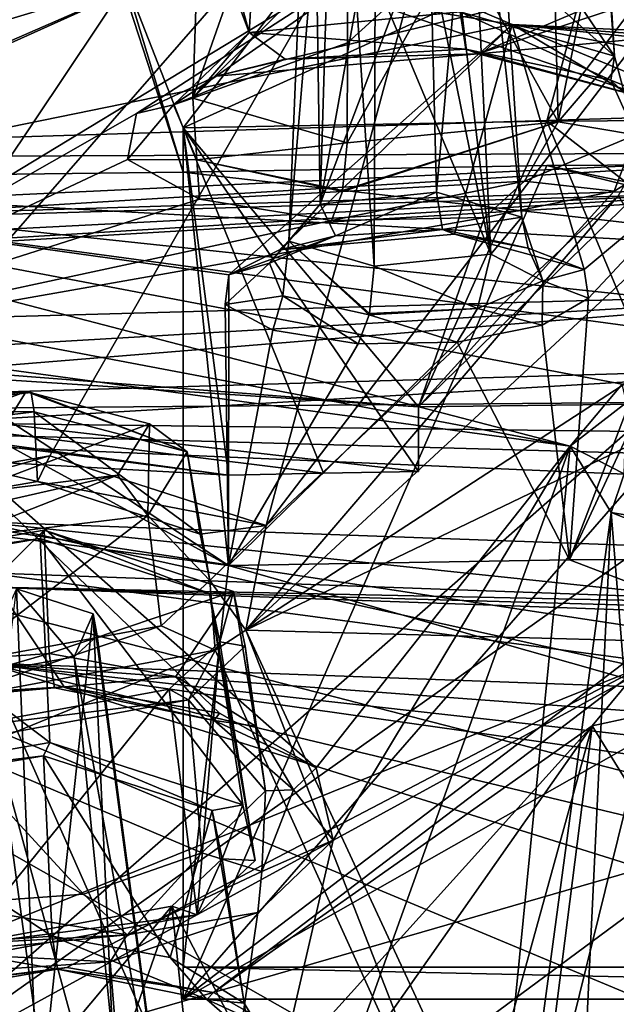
# Model space of a CAD drawing. Header units: metres. Extents: x -204 to 106, y -88 to 116.
# Tile 180 of 256: x -156.73 to -152.23, y -25.76 to -18.33. Entities that reach past the tile are written whole.
import ezdxf

# ---------------------------------------------------------------- set-up
doc = ezdxf.new("R2010")
doc.units = ezdxf.units.M
doc.layers.add('solid_20472013_1', color=7, linetype='CONTINUOUS')

msp = doc.modelspace()

# ---------------------------------------------------------------- linework, layer by layer
at = {"layer": 'solid_20472013_1'}
for points in [[(-174.952103, -11.055382, 267.553009), (-150, -19.59392, 275.577667), (-150, -9.606652, 273.363556)], [(-174.952103, -11.055382, 267.553009), (-162.824936, -19.973537, 274.100922), (-150, -19.59392, 275.577667)], [(-156.285385, -16.881521, 204.608948), (-150, -13.183879, 217.593857), (-160.314377, -19.536776, 197.104095)], [(-158.543472, -16.566269, 205.873474), (-160.314377, -19.536776, 197.104095), (-150, -13.183879, 217.593857)], [(-162.073792, -19.377832, 271.020966), (-171.726105, -15.737705, 266.830811), (-149.883606, -14.585175, 271.453369)], [(-162.073792, -19.377832, 271.020966), (-149.883606, -14.585175, 271.453369), (-150, -19.003702, 272.400024)], [(-153.691971, -15.436132, 203.954941), (-154.465408, -19.719448, 205.189224), (-154.338028, -15.496223, 203.798233)], [(-153.638855, -17.534729, 204.68248), (-154.465408, -19.719448, 205.189224), (-153.691971, -15.436132, 203.954941)], [(-154.338028, -15.496223, 203.798233), (-154.465408, -19.719448, 205.189224), (-154.523941, -15.695236, 203.175201)], [(-153.638855, -17.534729, 204.68248), (-153.215775, -15.568973, 203.506454), (-153.585831, -19.629963, 205.408859)], [(-153.215775, -15.568973, 203.506454), (-152.941483, -19.818228, 204.79303), (-153.585831, -19.629963, 205.408859)], [(-153.381104, -15.769318, 202.878082), (-152.941483, -19.818228, 204.79303), (-153.215775, -15.568973, 203.506454)], [(-168.392426, -20.32515, 191.005478), (-170.719971, -20.486454, 191.238953), (-155.541443, -15.655674, 201.788635)], [(-167.642395, -17.674524, 197.788681), (-155.541443, -15.655674, 201.788635), (-170.719971, -20.486454, 191.238953)], [(-162.009354, -18.586473, 194.132751), (-168.392426, -20.32515, 191.005478), (-155.541443, -15.655674, 201.788635)], [(-162.009354, -18.586473, 194.132751), (-155.541443, -15.655674, 201.788635), (-159.869949, -18.393209, 194.335068)], [(-158.529816, -18.933708, 192.738037), (-159.869949, -18.393209, 194.335068), (-155.541443, -15.655674, 201.788635)], [(-158.529816, -18.933708, 192.738037), (-155.541443, -15.655674, 201.788635), (-154.450378, -15.841931, 201.139084)], [(-154.523941, -15.695236, 203.175201), (-154.465408, -19.719448, 205.189224), (-154.700684, -19.998354, 204.353638)], [(-154.523941, -15.695236, 203.175201), (-154.700684, -19.998354, 204.353638), (-154.349365, -15.78546, 202.879059)], [(-158.551102, -21.971857, 185.392029), (-154.450378, -15.841931, 201.139084), (-153.16803, -15.809567, 201.171448)], [(-156.506714, -21.621227, 185.98465), (-158.551102, -21.971857, 185.392029), (-153.16803, -15.809567, 201.171448)], [(-154.872345, -22.146917, 184.686325), (-156.506714, -21.621227, 185.98465), (-153.16803, -15.809567, 201.171448)], [(-154.872345, -22.146917, 184.686325), (-153.16803, -15.809567, 201.171448), (-150, -15.775283, 201.20816)], [(-152.214722, -19.65732, 190.439072), (-154.872345, -22.146917, 184.686325), (-150, -15.775283, 201.20816)], [(-154.349365, -15.78546, 202.879059), (-154.700684, -19.998354, 204.353638), (-154.056335, -20.187611, 203.738159)], [(-154.049271, -18.012741, 203.223099), (-154.349365, -15.78546, 202.879059), (-154.056335, -20.187611, 203.738159)], [(-153.686874, -15.828405, 202.706818), (-154.042191, -15.834338, 202.707184), (-153.176743, -20.097105, 203.957535)], [(-153.686874, -15.828405, 202.706818), (-153.176743, -20.097105, 203.957535), (-153.381104, -15.769318, 202.878082)], [(-153.381104, -15.769318, 202.878082), (-153.176743, -20.097105, 203.957535), (-152.941483, -19.818228, 204.79303)], [(-159.323486, -19.73011, 190.792801), (-154.450378, -15.841931, 201.139084), (-158.551102, -21.971857, 185.392029)], [(-159.323486, -19.73011, 190.792801), (-158.529816, -18.933708, 192.738037), (-154.450378, -15.841931, 201.139084)], [(-154.049271, -18.012741, 203.223099), (-153.176743, -20.097105, 203.957535), (-154.042191, -15.834338, 202.707184)], [(-153.44429, -16.83078, 205.255371), (-153.426163, -17.546705, 205.503555), (-152.242004, -18.602962, 204.637314)], [(-152.351257, -17.129364, 204.245819), (-153.44429, -16.83078, 205.255371), (-152.242004, -18.602962, 204.637314)], [(-155.5, -19.479, 196.747559), (-156.285385, -16.881521, 204.608948), (-160.314377, -19.536776, 197.104095)], [(-155.5, -19.479, 196.747559), (-156.141708, -17.503407, 202.627808), (-156.285385, -16.881521, 204.608948)], [(-154.912552, -16.961821, 204.91655), (-155.343231, -17.171343, 204.273407), (-154.999771, -18.424225, 205.354218)], [(-154.912552, -16.961821, 204.91655), (-154.999771, -18.424225, 205.354218), (-153.407928, -18.266951, 205.75325)], [(-155.343231, -17.171343, 204.273407), (-155.375778, -17.422647, 203.476822), (-154.999771, -18.424225, 205.354218)], [(-152.753494, -19.093958, 197.682175), (-150, -19.077477, 197.678055), (-151.277878, -17.150837, 203.482849)], [(-152.753494, -19.093958, 197.682175), (-151.277878, -17.150837, 203.482849), (-152.386429, -17.725073, 201.720398)], [(-152.316757, -17.366671, 203.489273), (-152.351257, -17.129364, 204.245819), (-152.242004, -18.602962, 204.637314)], [(-158.838074, -18.619278, 206.724152), (-153.130325, -17.273785, 210.824875), (-159.014206, -20.840918, 199.862885)], [(-155.851608, -19.034409, 205.057617), (-159.014206, -20.840918, 199.862885), (-153.130325, -17.273785, 210.824875)], [(-158.838074, -18.619278, 206.724152), (-158.353561, -18.318562, 207.662567), (-153.130325, -17.273785, 210.824875)], [(-155.249588, -18.754341, 205.91626), (-155.851608, -19.034409, 205.057617), (-153.130325, -17.273785, 210.824875)], [(-155.57196, -17.269625, 212.869919), (-155.57196, -17.949276, 213.039368), (-153.015503, -18.362514, 211.381973)], [(-155.57196, -17.269625, 212.869919), (-153.015503, -18.362514, 211.381973), (-150, -18.50762, 210.799973)], [(-155.57196, -17.269625, 212.869919), (-150, -18.50762, 210.799973), (-150, -17.827969, 210.630524)], [(-155.249588, -18.754341, 205.91626), (-153.130325, -17.273785, 210.824875), (-151.615601, -17.879244, 208.661331)], [(-152.704391, -17.595165, 202.784348), (-152.316757, -17.366671, 203.489273), (-152.668121, -19.098669, 203.122955)], [(-152.316757, -17.366671, 203.489273), (-152.242004, -18.602962, 204.637314), (-152.668121, -19.098669, 203.122955)], [(-155.375778, -17.422647, 203.476822), (-155.425217, -18.920046, 203.839462), (-154.999771, -18.424225, 205.354218)], [(-155.375778, -17.422647, 203.476822), (-154.974899, -17.636742, 202.775528), (-155.425217, -18.920046, 203.839462)], [(-155.5, -19.143446, 197.694504), (-154.518661, -17.868988, 201.381836), (-156.141708, -17.503407, 202.627808)], [(-155.5, -19.479, 196.747559), (-155.5, -19.143446, 197.694504), (-156.141708, -17.503407, 202.627808)], [(-153.638855, -17.534729, 204.68248), (-153.585831, -19.629963, 205.408859), (-154.465408, -19.719448, 205.189224)], [(-153.426163, -17.546705, 205.503555), (-153.407928, -18.266951, 205.75325), (-152.242004, -18.602962, 204.637314)], [(-153.418182, -17.737463, 202.371384), (-152.704391, -17.595165, 202.784348), (-152.668121, -19.098669, 203.122955)], [(-154.974899, -17.636742, 202.775528), (-154.254608, -17.752649, 202.368469), (-155.425217, -18.920046, 203.839462)], [(-155.5, -19.143446, 197.694504), (-152.386429, -17.725073, 201.720398), (-154.518661, -17.868988, 201.381836)], [(-155.5, -19.143446, 197.694504), (-152.753494, -19.093958, 197.682175), (-152.386429, -17.725073, 201.720398)], [(-154.25705, -18.503191, 202.546219), (-155.425217, -18.920046, 203.839462), (-154.254608, -17.752649, 202.368469)], [(-153.418182, -17.737463, 202.371384), (-152.668121, -19.098669, 203.122955), (-154.259506, -19.258165, 202.725021)], [(-154.25705, -18.503191, 202.546219), (-153.418182, -17.737463, 202.371384), (-154.259506, -19.258165, 202.725021)], [(-154.25705, -18.503191, 202.546219), (-154.254608, -17.752649, 202.368469), (-153.418182, -17.737463, 202.371384)], [(-155.249588, -18.754341, 205.91626), (-151.615601, -17.879244, 208.661331), (-153.272293, -18.583952, 206.354019)], [(-153.272293, -18.583952, 206.354019), (-151.615601, -17.879244, 208.661331), (-151.947876, -18.144272, 207.769165)], [(-159.046204, -19.466829, 208.103546), (-155.57196, -17.949276, 213.039368), (-159.42485, -19.112005, 209.358536)], [(-158.164001, -18.152122, 212.572906), (-159.42485, -19.112005, 209.358536), (-155.57196, -17.949276, 213.039368)], [(-159.379654, -19.663307, 207.493561), (-153.015503, -18.362514, 211.381973), (-155.57196, -17.949276, 213.039368)], [(-159.046204, -19.466829, 208.103546), (-159.379654, -19.663307, 207.493561), (-155.57196, -17.949276, 213.039368)], [(-154.049271, -18.012741, 203.223099), (-154.056335, -20.187611, 203.738159), (-153.176743, -20.097105, 203.957535)], [(-153.272293, -18.583952, 206.354019), (-151.947876, -18.144272, 207.769165), (-151.747482, -18.443233, 206.764145)], [(-153.407928, -18.266951, 205.75325), (-154.999771, -18.424225, 205.354218), (-153.363693, -18.549076, 205.993744)], [(-152.269974, -18.78462, 205.19162), (-153.407928, -18.266951, 205.75325), (-153.363693, -18.549076, 205.993744)], [(-152.242004, -18.602962, 204.637314), (-153.407928, -18.266951, 205.75325), (-152.269974, -18.78462, 205.19162)], [(-159.379654, -19.663307, 207.493561), (-155.154205, -20.252647, 205.129196), (-153.015503, -18.362514, 211.381973)], [(-154.999771, -18.424225, 205.354218), (-155.57225, -18.970785, 204.794617), (-154.728638, -18.625267, 205.83078)], [(-154.999771, -18.424225, 205.354218), (-155.425217, -18.920046, 203.839462), (-155.57225, -18.970785, 204.794617)], [(-155.154205, -20.252647, 205.129196), (-154.770645, -20.065178, 205.704498), (-153.015503, -18.362514, 211.381973)], [(-154.999771, -18.424225, 205.354218), (-154.728638, -18.625267, 205.83078), (-153.363693, -18.549076, 205.993744)], [(-154.770645, -20.065178, 205.704498), (-153.449738, -19.946571, 206.011276), (-153.015503, -18.362514, 211.381973)], [(-152.470047, -20.213345, 205.109436), (-153.015503, -18.362514, 211.381973), (-153.449738, -19.946571, 206.011276)], [(-150, -18.591341, 210.505066), (-150, -18.50762, 210.799973), (-153.015503, -18.362514, 211.381973)], [(-150, -18.676601, 210.206253), (-150, -18.591341, 210.505066), (-153.015503, -18.362514, 211.381973)], [(-150, -18.946398, 209.270477), (-150, -18.676601, 210.206253), (-153.015503, -18.362514, 211.381973)], [(-151.404602, -19.322044, 208.006149), (-153.015503, -18.362514, 211.381973), (-152.470047, -20.213345, 205.109436)], [(-151.180634, -19.129032, 208.655472), (-150, -18.946398, 209.270477), (-153.015503, -18.362514, 211.381973)], [(-151.404602, -19.322044, 208.006149), (-151.180634, -19.129032, 208.655472), (-153.015503, -18.362514, 211.381973)], [(-154.25705, -18.503191, 202.546219), (-154.259506, -19.258165, 202.725021), (-155.425217, -18.920046, 203.839462)], [(-151.795151, -18.976429, 205.024002), (-153.272293, -18.583952, 206.354019), (-151.747482, -18.443233, 206.764145)], [(-154.728638, -18.625267, 205.83078), (-155.249588, -18.754341, 205.91626), (-153.272293, -18.583952, 206.354019)], [(-153.363693, -18.549076, 205.993744), (-154.728638, -18.625267, 205.83078), (-153.272293, -18.583952, 206.354019)], [(-153.363693, -18.549076, 205.993744), (-153.272293, -18.583952, 206.354019), (-151.795151, -18.976429, 205.024002)], [(-152.269974, -18.78462, 205.19162), (-153.363693, -18.549076, 205.993744), (-151.795151, -18.976429, 205.024002)], [(-154.728638, -18.625267, 205.83078), (-155.57225, -18.970785, 204.794617), (-155.249588, -18.754341, 205.91626)], [(-152.668121, -19.098669, 203.122955), (-152.242004, -18.602962, 204.637314), (-152.083786, -19.196899, 203.887711)], [(-152.242004, -18.602962, 204.637314), (-152.269974, -18.78462, 205.19162), (-152.083786, -19.196899, 203.887711)], [(-155.57225, -18.970785, 204.794617), (-155.851608, -19.034409, 205.057617), (-155.249588, -18.754341, 205.91626)], [(-152.269974, -18.78462, 205.19162), (-151.795151, -18.976429, 205.024002), (-151.723099, -19.303879, 203.978363)], [(-152.083786, -19.196899, 203.887711), (-152.269974, -18.78462, 205.19162), (-151.723099, -19.303879, 203.978363)], [(-155.425217, -18.920046, 203.839462), (-155.39653, -19.38623, 203.485474), (-155.57225, -18.970785, 204.794617)], [(-155.425217, -18.920046, 203.839462), (-154.259506, -19.258165, 202.725021), (-155.39653, -19.38623, 203.485474)], [(-162.073792, -19.377832, 271.020966), (-150, -19.003702, 272.400024), (-150, -19.329273, 272.359711)], [(-155.57225, -18.970785, 204.794617), (-155.919189, -19.382828, 203.955215), (-155.851608, -19.034409, 205.057617)], [(-155.57225, -18.970785, 204.794617), (-155.39653, -19.38623, 203.485474), (-155.919189, -19.382828, 203.955215)], [(-155.851608, -19.034409, 205.057617), (-155.919189, -19.382828, 203.955215), (-159.014206, -20.840918, 199.862885)], [(-155.5, -19.143446, 197.694504), (-153.721634, -21.250568, 198.219879), (-152.753494, -19.093958, 197.682175)], [(-152.668121, -19.098669, 203.122955), (-154.296616, -19.625664, 202.673874), (-154.294662, -19.61627, 202.679062)], [(-152.668121, -19.098669, 203.122955), (-152.921371, -19.546677, 202.841949), (-154.296616, -19.625664, 202.673874)], [(-152.668121, -19.098669, 203.122955), (-154.294662, -19.61627, 202.679062), (-154.259506, -19.258165, 202.725021)], [(-152.753494, -19.093958, 197.682175), (-153.721634, -21.250568, 198.219879), (-151.86232, -21.227716, 198.214172)], [(-152.668121, -19.098669, 203.122955), (-152.083786, -19.196899, 203.887711), (-152.921371, -19.546677, 202.841949)], [(-152.753494, -19.093958, 197.682175), (-150, -21.220098, 198.21228), (-150, -19.077477, 197.678055)], [(-152.753494, -19.093958, 197.682175), (-151.86232, -21.227716, 198.214172), (-150, -21.220098, 198.21228)], [(-155.5, -19.143446, 197.694504), (-155.156464, -22.448662, 198.518585), (-155.156464, -21.767059, 198.348648)], [(-155.5, -25.480976, 199.274628), (-155.156464, -22.448662, 198.518585), (-155.5, -19.143446, 197.694504)], [(-155.5, -19.143446, 197.694504), (-155.156464, -21.767059, 198.348648), (-154.43988, -21.751818, 198.344849)], [(-155.5, -19.143446, 197.694504), (-153.721634, -21.73884, 198.341614), (-153.721634, -21.250568, 198.219879)], [(-155.5, -19.143446, 197.694504), (-154.43988, -21.751818, 198.344849), (-153.721634, -21.73884, 198.341614)], [(-155.5, -25.722898, 198.304337), (-155.5, -19.143446, 197.694504), (-155.5, -19.479, 196.747559)], [(-155.5, -25.722898, 198.304337), (-155.5, -25.480976, 199.274628), (-155.5, -19.143446, 197.694504)], [(-152.921371, -19.546677, 202.841949), (-152.083786, -19.196899, 203.887711), (-152.243576, -19.622393, 202.995468)], [(-152.083786, -19.196899, 203.887711), (-151.723099, -19.303879, 203.978363), (-152.243576, -19.622393, 202.995468)], [(-154.259506, -19.258165, 202.725021), (-154.294662, -19.61627, 202.679062), (-155.39653, -19.38623, 203.485474)], [(-151.723099, -19.303879, 203.978363), (-151.86232, -21.227716, 198.214172), (-153.721634, -21.250568, 198.219879)], [(-152.243576, -19.622393, 202.995468), (-151.723099, -19.303879, 203.978363), (-153.721634, -21.250568, 198.219879)], [(-151.404602, -19.322044, 208.006149), (-152.439117, -20.429432, 204.420792), (-152.581863, -22.404421, 198.507553)], [(-151.247406, -19.533243, 207.296326), (-151.404602, -19.322044, 208.006149), (-152.581863, -22.404421, 198.507553)], [(-151.404602, -19.322044, 208.006149), (-152.470047, -20.213345, 205.109436), (-152.439117, -20.429432, 204.420792)], [(-150, -19.329273, 272.359711), (-173.433945, -20.759504, 266.922791), (-173.487076, -20.44104, 266.948578)], [(-162.073792, -19.377832, 271.020966), (-150, -19.329273, 272.359711), (-173.487076, -20.44104, 266.948578)], [(-150, -19.329273, 272.359711), (-150, -19.559776, 272.126251), (-173.433945, -20.759504, 266.922791)], [(-155.919189, -19.382828, 203.955215), (-155.374924, -19.682196, 202.97699), (-159.014206, -20.840918, 199.862885)], [(-155.39653, -19.38623, 203.485474), (-155.374924, -19.682196, 202.97699), (-155.919189, -19.382828, 203.955215)], [(-155.39653, -19.38623, 203.485474), (-154.296616, -19.625664, 202.673874), (-155.374924, -19.682196, 202.97699)], [(-154.294662, -19.61627, 202.679062), (-154.296616, -19.625664, 202.673874), (-155.39653, -19.38623, 203.485474)], [(-155.5, -25.722898, 198.304337), (-150, -19.41226, 196.730911), (-147.246246, -19.428934, 196.735077)], [(-155.5, -25.722898, 198.304337), (-152.75325, -19.428928, 196.735077), (-150, -19.41226, 196.730911)], [(-152.75325, -19.428928, 196.735077), (-155.5, -19.479, 196.747559), (-150, -20.104557, 194.82457)], [(-155.5, -25.722898, 198.304337), (-155.5, -19.479, 196.747559), (-152.75325, -19.428928, 196.735077)], [(-155.5, -25.722898, 198.304337), (-147.246246, -19.428934, 196.735077), (-144.5, -19.479002, 196.747559)], [(-152.75325, -19.428928, 196.735077), (-150, -20.000629, 195.106323), (-150, -19.41226, 196.730911)], [(-152.75325, -19.428928, 196.735077), (-150, -20.104557, 194.82457), (-150, -20.000629, 195.106323)], [(-155.5, -19.479, 196.747559), (-160.314377, -19.536776, 197.104095), (-150, -20.104557, 194.82457)], [(-160.314377, -19.536776, 197.104095), (-150, -20.63472, 193.410812), (-150, -20.104557, 194.82457)], [(-151.265533, -20.756866, 193.101181), (-150, -20.63472, 193.410812), (-160.314377, -19.536776, 197.104095)], [(-152.184082, -21.080086, 192.284485), (-151.265533, -20.756866, 193.101181), (-160.314377, -19.536776, 197.104095)], [(-152.576248, -21.546911, 191.111542), (-152.184082, -21.080086, 192.284485), (-160.314377, -19.536776, 197.104095)], [(-158.626465, -20.402632, 194.521912), (-152.576248, -21.546911, 191.111542), (-160.314377, -19.536776, 197.104095)], [(-155.5, -25.722898, 198.304337), (-144.5, -19.479002, 196.747559), (-144.5, -25.722898, 198.304337)], [(-152.921371, -19.546677, 202.841949), (-153.224823, -19.821951, 202.416779), (-154.379425, -19.844149, 202.409851)], [(-152.921371, -19.546677, 202.841949), (-154.379425, -19.844149, 202.409851), (-154.296616, -19.625664, 202.673874)], [(-152.921371, -19.546677, 202.841949), (-152.243576, -19.622393, 202.995468), (-153.224823, -19.821951, 202.416779)], [(-151.247406, -19.533243, 207.296326), (-152.581863, -22.404421, 198.507553), (-150, -22.389675, 198.503876)], [(-174.935135, -21.074375, 269.749268), (-150, -20.379051, 275.485474), (-150, -19.59392, 275.577667)], [(-162.824936, -19.973537, 274.100922), (-174.935135, -21.074375, 269.749268), (-150, -19.59392, 275.577667)], [(-150, -19.559776, 272.126251), (-173.307983, -20.982759, 266.724792), (-173.433945, -20.759504, 266.922791)], [(-161.987274, -19.932594, 270.754395), (-173.307983, -20.982759, 266.724792), (-150, -19.559776, 272.126251)], [(-161.987274, -19.932594, 270.754395), (-150, -19.559776, 272.126251), (-157.815002, -26.406263, 257.14267)], [(-150, -20.868229, 269.37027), (-157.815002, -26.406263, 257.14267), (-150, -19.559776, 272.126251)], [(-153.224823, -19.821951, 202.416779), (-152.243576, -19.622393, 202.995468), (-153.721634, -21.250568, 198.219879)], [(-159.379654, -19.663307, 207.493561), (-160.012985, -19.803978, 207.119247), (-155.156464, -22.448662, 198.518585)], [(-159.379654, -19.663307, 207.493561), (-155.156464, -22.448662, 198.518585), (-155.154205, -20.252647, 205.129196)], [(-155.374924, -19.682196, 202.97699), (-154.379425, -19.844149, 202.409851), (-159.014206, -20.840918, 199.862885)], [(-154.296616, -19.625664, 202.673874), (-154.379425, -19.844149, 202.409851), (-155.374924, -19.682196, 202.97699)], [(-152.214722, -19.65732, 190.439072), (-155.024948, -22.937401, 182.981644), (-154.872345, -22.146917, 184.686325)], [(-152.214722, -19.65732, 190.439072), (-151.94487, -20.08456, 189.370178), (-155.024948, -22.937401, 182.981644)], [(-154.465408, -19.719448, 205.189224), (-153.585831, -19.629963, 205.408859), (-154.347534, -19.958326, 205.554932)], [(-154.347534, -19.958326, 205.554932), (-153.585831, -19.629963, 205.408859), (-153.541443, -19.91255, 205.650055)], [(-152.941483, -19.818228, 204.79303), (-153.541443, -19.91255, 205.650055), (-153.585831, -19.629963, 205.408859)], [(-154.465408, -19.719448, 205.189224), (-154.347534, -19.958326, 205.554932), (-154.847977, -20.164572, 204.944199)], [(-154.700684, -19.998354, 204.353638), (-154.465408, -19.719448, 205.189224), (-154.847977, -20.164572, 204.944199)], [(-160.012985, -19.803978, 207.119247), (-164.405121, -21.251183, 203.321426), (-155.156464, -22.448662, 198.518585)], [(-153.224823, -19.821951, 202.416779), (-153.721634, -21.250568, 198.219879), (-159.014206, -20.840918, 199.862885)], [(-154.379425, -19.844149, 202.409851), (-153.224823, -19.821951, 202.416779), (-159.014206, -20.840918, 199.862885)], [(-152.941483, -19.818228, 204.79303), (-152.89502, -20.052483, 205.177292), (-153.541443, -19.91255, 205.650055)], [(-152.941483, -19.818228, 204.79303), (-153.176743, -20.097105, 203.957535), (-152.782867, -20.298439, 204.407288)], [(-152.941483, -19.818228, 204.79303), (-152.782867, -20.298439, 204.407288), (-152.89502, -20.052483, 205.177292)], [(-153.541443, -19.91255, 205.650055), (-153.449738, -19.946571, 206.011276), (-154.770645, -20.065178, 205.704498)], [(-154.347534, -19.958326, 205.554932), (-153.541443, -19.91255, 205.650055), (-154.770645, -20.065178, 205.704498)], [(-152.89502, -20.052483, 205.177292), (-153.449738, -19.946571, 206.011276), (-153.541443, -19.91255, 205.650055)], [(-154.347534, -19.958326, 205.554932), (-154.770645, -20.065178, 205.704498), (-155.154205, -20.252647, 205.129196)], [(-154.347534, -19.958326, 205.554932), (-155.154205, -20.252647, 205.129196), (-154.847977, -20.164572, 204.944199)], [(-152.89502, -20.052483, 205.177292), (-152.470047, -20.213345, 205.109436), (-153.449738, -19.946571, 206.011276)], [(-154.700684, -19.998354, 204.353638), (-154.847977, -20.164572, 204.944199), (-154.745972, -20.41293, 204.168793)], [(-154.700684, -19.998354, 204.353638), (-154.745972, -20.41293, 204.168793), (-154.093597, -20.555895, 203.686676)], [(-154.700684, -19.998354, 204.353638), (-154.093597, -20.555895, 203.686676), (-154.091644, -20.546558, 203.691849)], [(-154.700684, -19.998354, 204.353638), (-154.091644, -20.546558, 203.691849), (-154.056335, -20.187611, 203.738159)], [(-152.782867, -20.298439, 204.407288), (-152.470047, -20.213345, 205.109436), (-152.89502, -20.052483, 205.177292)], [(-151.94487, -20.08456, 189.370178), (-151.127792, -20.40103, 188.582443), (-155.024948, -22.937401, 182.981644)], [(-153.176743, -20.097105, 203.957535), (-154.056335, -20.187611, 203.738159), (-153.277435, -20.508123, 203.786987)], [(-153.176743, -20.097105, 203.957535), (-153.277435, -20.508123, 203.786987), (-152.782867, -20.298439, 204.407288)], [(-154.847977, -20.164572, 204.944199), (-155.154205, -20.252647, 205.129196), (-155.182785, -20.478094, 204.415039)], [(-154.847977, -20.164572, 204.944199), (-155.182785, -20.478094, 204.415039), (-154.745972, -20.41293, 204.168793)], [(-154.056335, -20.187611, 203.738159), (-154.091644, -20.546558, 203.691849), (-153.277435, -20.508123, 203.786987)], [(-152.782867, -20.298439, 204.407288), (-152.439117, -20.429432, 204.420792), (-152.470047, -20.213345, 205.109436)], [(-155.182785, -20.478094, 204.415039), (-155.154205, -20.252647, 205.129196), (-155.156464, -22.448662, 198.518585)], [(-153.277435, -20.508123, 203.786987), (-152.789001, -20.633839, 203.790863), (-152.782867, -20.298439, 204.407288)], [(-152.782867, -20.298439, 204.407288), (-152.789001, -20.633839, 203.790863), (-152.439117, -20.429432, 204.420792)], [(-174.935135, -21.074375, 269.749268), (-174.811218, -21.837297, 269.69162), (-150, -20.379051, 275.485474)], [(-174.811218, -21.837297, 269.69162), (-174.510544, -22.376579, 269.221802), (-150, -20.379051, 275.485474)], [(-150, -20.379051, 275.485474), (-174.510544, -22.376579, 269.221802), (-150, -20.936472, 274.924866)], [(-158.626465, -20.402632, 194.521912), (-158.110931, -20.794897, 193.428329), (-152.576248, -21.546911, 191.111542)], [(-154.745972, -20.41293, 204.168793), (-155.182785, -20.478094, 204.415039), (-154.822342, -20.670366, 203.785797)], [(-151.127792, -20.40103, 188.582443), (-150, -20.516851, 188.294998), (-155.024948, -22.937401, 182.981644)], [(-154.745972, -20.41293, 204.168793), (-154.822342, -20.670366, 203.785797), (-154.176727, -20.774256, 203.421387)], [(-154.745972, -20.41293, 204.168793), (-154.176727, -20.774256, 203.421387), (-154.093597, -20.555895, 203.686676)], [(-152.439117, -20.429432, 204.420792), (-152.789001, -20.633839, 203.790863), (-152.581863, -22.404421, 198.507553)], [(-154.822342, -20.670366, 203.785797), (-155.182785, -20.478094, 204.415039), (-155.156464, -22.448662, 198.518585)], [(-150, -20.516851, 188.294998), (-150, -23.071627, 182.537582), (-155.024948, -22.937401, 182.981644)], [(-154.093597, -20.555895, 203.686676), (-153.42923, -20.760834, 203.42308), (-153.277435, -20.508123, 203.786987)], [(-154.091644, -20.546558, 203.691849), (-154.093597, -20.555895, 203.686676), (-153.277435, -20.508123, 203.786987)], [(-153.277435, -20.508123, 203.786987), (-153.42923, -20.760834, 203.42308), (-152.789001, -20.633839, 203.790863)], [(-164.405548, -20.569483, 203.151871), (-155.156464, -21.767059, 198.348648), (-164.405121, -21.251183, 203.321426)], [(-163.680878, -20.599125, 202.912766), (-155.156464, -21.767059, 198.348648), (-164.405548, -20.569483, 203.151871)], [(-154.093597, -20.555895, 203.686676), (-154.176727, -20.774256, 203.421387), (-153.42923, -20.760834, 203.42308)], [(-154.43988, -21.751818, 198.344849), (-155.156464, -21.767059, 198.348648), (-163.680878, -20.599125, 202.912766)], [(-163.680878, -20.599125, 202.912766), (-159.014206, -20.840918, 199.862885), (-153.721634, -21.250568, 198.219879)], [(-153.721634, -21.73884, 198.341614), (-163.680878, -20.599125, 202.912766), (-153.721634, -21.250568, 198.219879)], [(-154.43988, -21.751818, 198.344849), (-163.680878, -20.599125, 202.912766), (-153.721634, -21.73884, 198.341614)], [(-152.789001, -20.633839, 203.790863), (-153.42923, -20.760834, 203.42308), (-152.581863, -22.404421, 198.507553)], [(-154.176727, -20.774256, 203.421387), (-154.822342, -20.670366, 203.785797), (-155.156464, -22.448662, 198.518585)], [(-154.494781, -23.974491, 185.477463), (-152.576248, -21.546911, 191.111542), (-158.110931, -20.794897, 193.428329)], [(-157.701614, -23.443085, 186.923141), (-156.397781, -23.364166, 186.983597), (-158.110931, -20.794897, 193.428329)], [(-155.223236, -23.562275, 186.444962), (-158.110931, -20.794897, 193.428329), (-156.397781, -23.364166, 186.983597)], [(-155.223236, -23.562275, 186.444962), (-154.494781, -23.974491, 185.477463), (-158.110931, -20.794897, 193.428329)], [(-153.42923, -20.760834, 203.42308), (-155.156464, -22.448662, 198.518585), (-152.581863, -22.404421, 198.507553)], [(-153.42923, -20.760834, 203.42308), (-154.176727, -20.774256, 203.421387), (-155.156464, -22.448662, 198.518585)], [(-150, -20.868229, 269.37027), (-150, -22.136255, 266.677185), (-157.815002, -26.406263, 257.14267)], [(-150, -20.936472, 274.924866), (-174.510544, -22.376579, 269.221802), (-162.632324, -21.307856, 273.4711)], [(-150, -21.198675, 274.377808), (-150, -20.936472, 274.924866), (-162.632324, -21.307856, 273.4711)], [(-152.15036, -21.218626, 191.611511), (-152.184082, -21.080086, 192.284485), (-152.576248, -21.546911, 191.111542)], [(-156.684692, -21.134975, 184.941254), (-157.166718, -21.909906, 182.636963), (-158.098587, -21.665691, 183.41568)], [(-156.684692, -21.134975, 184.941254), (-158.098587, -21.665691, 183.41568), (-157.857407, -21.277922, 184.568726)], [(-156.645294, -21.143248, 185.147491), (-156.684692, -21.134975, 184.941254), (-157.857407, -21.277922, 184.568726)], [(-156.645294, -21.143248, 185.147491), (-157.857407, -21.277922, 184.568726), (-156.622955, -21.287085, 185.299026)], [(-155.752823, -21.37919, 184.162552), (-157.166718, -21.909906, 182.636963), (-156.684692, -21.134975, 184.941254)], [(-156.645294, -21.143248, 185.147491), (-155.467453, -21.590055, 184.332993), (-156.684692, -21.134975, 184.941254)], [(-155.752823, -21.37919, 184.162552), (-156.684692, -21.134975, 184.941254), (-155.467453, -21.590055, 184.332993)], [(-156.645294, -21.143248, 185.147491), (-156.622955, -21.287085, 185.299026), (-155.467453, -21.590055, 184.332993)], [(-155.156464, -21.767059, 198.348648), (-155.156464, -22.448662, 198.518585), (-164.405121, -21.251183, 203.321426)], [(-150, -21.198675, 274.377808), (-162.632324, -21.307856, 273.4711), (-150, -21.462103, 273.827362)], [(-152.168427, -21.755476, 190.311554), (-152.15036, -21.218626, 191.611511), (-152.576248, -21.546911, 191.111542)], [(-162.632324, -21.307856, 273.4711), (-150, -21.656923, 273.419708), (-150, -21.462103, 273.827362)], [(-162.632324, -21.307856, 273.4711), (-150, -21.852379, 273.010254), (-150, -21.656923, 273.419708)], [(-162.632324, -21.307856, 273.4711), (-150, -23.229542, 270.111298), (-150, -21.852379, 273.010254)], [(-162.632324, -21.307856, 273.4711), (-150, -24.561995, 267.281982), (-150, -23.229542, 270.111298)], [(-162.632324, -21.307856, 273.4711), (-150, -26.571869, 262.964569), (-150, -24.561995, 267.281982)], [(-162.632324, -21.307856, 273.4711), (-150, -28.485987, 258.791656), (-150, -26.571869, 262.964569)], [(-162.632324, -21.307856, 273.4711), (-157.814484, -28.831953, 257.74762), (-150, -28.485987, 258.791656)], [(-157.857407, -21.277922, 184.568726), (-158.077255, -21.464468, 184.8367), (-156.622955, -21.287085, 185.299026)], [(-158.077255, -21.464468, 184.8367), (-156.598175, -21.812922, 185.558533), (-156.622955, -21.287085, 185.299026)], [(-156.622955, -21.287085, 185.299026), (-156.598175, -21.812922, 185.558533), (-155.37059, -22.210621, 184.578125)], [(-155.467453, -21.590055, 184.332993), (-156.622955, -21.287085, 185.299026), (-155.37059, -22.210621, 184.578125)], [(-155.994019, -21.76696, 183.009506), (-157.166718, -21.909906, 182.636963), (-155.752823, -21.37919, 184.162552)], [(-155.994019, -21.76696, 183.009506), (-155.752823, -21.37919, 184.162552), (-155.766251, -22.070408, 182.904648)], [(-155.752823, -21.37919, 184.162552), (-155.467453, -21.590055, 184.332993), (-155.766251, -22.070408, 182.904648)], [(-158.077255, -21.464468, 184.8367), (-158.133194, -22.077682, 185.111328), (-156.598175, -21.812922, 185.558533)], [(-155.670944, -30.160238, 173.88974), (-153.614182, -32.011536, 170.987061), (-152.576248, -21.546911, 191.111542)], [(-154.365967, -24.521774, 184.276535), (-155.670944, -30.160238, 173.88974), (-152.576248, -21.546911, 191.111542)], [(-154.494781, -23.974491, 185.477463), (-154.365967, -24.521774, 184.276535), (-152.576248, -21.546911, 191.111542)], [(-153.614182, -32.011536, 170.987061), (-152.267563, -22.046875, 189.863907), (-152.576248, -21.546911, 191.111542)], [(-152.168427, -21.755476, 190.311554), (-152.576248, -21.546911, 191.111542), (-152.267563, -22.046875, 189.863907)], [(-156.506714, -21.621227, 185.98465), (-158.133194, -22.077682, 185.111328), (-158.551102, -21.971857, 185.392029)], [(-156.506714, -21.621227, 185.98465), (-156.598175, -21.812922, 185.558533), (-158.133194, -22.077682, 185.111328)], [(-154.872345, -22.146917, 184.686325), (-156.598175, -21.812922, 185.558533), (-156.506714, -21.621227, 185.98465)], [(-155.766251, -22.070408, 182.904648), (-155.467453, -21.590055, 184.332993), (-155.297333, -22.561176, 183.806778)], [(-155.467453, -21.590055, 184.332993), (-155.37059, -22.210621, 184.578125), (-155.297333, -22.561176, 183.806778)], [(-155.994019, -21.76696, 183.009506), (-155.766251, -22.070408, 182.904648), (-157.220551, -22.247791, 182.442322)], [(-155.994019, -21.76696, 183.009506), (-157.220551, -22.247791, 182.442322), (-157.203873, -22.041258, 182.477219)], [(-155.994019, -21.76696, 183.009506), (-157.203873, -22.041258, 182.477219), (-157.166718, -21.909906, 182.636963)], [(-151.351318, -22.199625, 189.242203), (-152.168427, -21.755476, 190.311554), (-152.267563, -22.046875, 189.863907)], [(-154.872345, -22.146917, 184.686325), (-155.37059, -22.210621, 184.578125), (-156.598175, -21.812922, 185.558533)], [(-155.766251, -22.070408, 182.904648), (-155.665039, -22.903833, 183.096497), (-157.231979, -23.190876, 182.618256)], [(-157.220551, -22.247791, 182.442322), (-155.766251, -22.070408, 182.904648), (-157.231979, -23.190876, 182.618256)], [(-155.766251, -22.070408, 182.904648), (-155.297333, -22.561176, 183.806778), (-155.665039, -22.903833, 183.096497)], [(-153.614182, -32.011536, 170.987061), (-152.5, -26.953917, 179.287262), (-152.267563, -22.046875, 189.863907)], [(-152.5, -26.953917, 179.287262), (-151.875229, -26.94578, 179.285233), (-152.267563, -22.046875, 189.863907)], [(-151.875229, -26.94578, 179.285233), (-151.316849, -22.417919, 188.943619), (-152.267563, -22.046875, 189.863907)], [(-151.351318, -22.199625, 189.242203), (-152.267563, -22.046875, 189.863907), (-151.316849, -22.417919, 188.943619)], [(-158.617004, -25.867023, 186.98143), (-157.031937, -22.119703, 196.047302), (-152.046295, -23.219419, 192.844543)], [(-150, -22.136255, 266.677185), (-150, -24.14613, 262.359772), (-157.815002, -26.406263, 257.14267)], [(-157.031937, -22.119703, 196.047302), (-150, -22.37323, 195.030457), (-152.046295, -23.219419, 192.844543)], [(-150, -22.861506, 195.152191), (-150, -22.37323, 195.030457), (-157.031937, -22.119703, 196.047302)], [(-157.031937, -22.607962, 196.169037), (-150, -22.861506, 195.152191), (-157.031937, -22.119703, 196.047302)], [(-154.872345, -22.146917, 184.686325), (-155.297333, -22.561176, 183.806778), (-155.37059, -22.210621, 184.578125)], [(-155.024948, -22.937401, 182.981644), (-155.297333, -22.561176, 183.806778), (-154.872345, -22.146917, 184.686325)], [(-158.334946, -22.490112, 185.39209), (-156.547638, -22.181679, 185.912338), (-157.572937, -23.187925, 186.289642)], [(-156.577805, -22.245102, 185.77182), (-156.547638, -22.181679, 185.912338), (-158.334946, -22.490112, 185.39209)], [(-157.572937, -23.187925, 186.289642), (-156.547638, -22.181679, 185.912338), (-156.510254, -23.113586, 186.338364)], [(-155.299576, -22.659229, 184.75174), (-156.547638, -22.181679, 185.912338), (-156.577805, -22.245102, 185.77182)], [(-156.510254, -23.113586, 186.338364), (-156.547638, -22.181679, 185.912338), (-155.118118, -22.644909, 184.77124)], [(-155.299576, -22.659229, 184.75174), (-155.118118, -22.644909, 184.77124), (-156.547638, -22.181679, 185.912338)], [(-158.175858, -22.520817, 185.306885), (-156.577805, -22.245102, 185.77182), (-158.334946, -22.490112, 185.39209)], [(-158.175858, -22.520817, 185.306885), (-156.505249, -23.784615, 186.531601), (-156.577805, -22.245102, 185.77182)], [(-156.577805, -22.245102, 185.77182), (-156.505249, -23.784615, 186.531601), (-155.047363, -24.256266, 185.371857)], [(-155.299576, -22.659229, 184.75174), (-156.577805, -22.245102, 185.77182), (-155.047363, -24.256266, 185.371857)], [(-155.5, -25.480976, 199.274628), (-144.5, -25.480976, 199.274628), (-155.156464, -22.448662, 198.518585)], [(-144.5, -25.480976, 199.274628), (-152.581863, -22.404421, 198.507553), (-155.156464, -22.448662, 198.518585)], [(-144.5, -25.480976, 199.274628), (-150, -22.389675, 198.503876), (-152.581863, -22.404421, 198.507553)], [(-158.175858, -22.520817, 185.306885), (-158.326477, -24.098478, 186.004715), (-156.505249, -23.784615, 186.531601)], [(-156.980637, -22.502922, 196.449997), (-150, -22.755974, 195.435074), (-157.031937, -22.607962, 196.169037)], [(-156.980637, -22.502922, 196.449997), (-156.980637, -23.186428, 196.620407), (-150, -23.439476, 195.605484)], [(-156.980637, -22.502922, 196.449997), (-150, -23.439476, 195.605484), (-150, -22.755974, 195.435074)], [(-155.25705, -23.086813, 182.680496), (-155.665039, -22.903833, 183.096497), (-155.297333, -22.561176, 183.806778)], [(-155.25705, -23.086813, 182.680496), (-155.297333, -22.561176, 183.806778), (-155.024948, -22.937401, 182.981644)], [(-156.756119, -22.623829, 184.942383), (-156.591568, -26.634085, 186.79483), (-157.250671, -26.68231, 186.765915)], [(-156.322144, -23.13834, 183.7845), (-156.756119, -22.623829, 184.942383), (-157.053268, -23.270336, 183.564011)], [(-150, -22.808807, 195.293213), (-150, -22.861506, 195.152191), (-157.031937, -22.607962, 196.169037)], [(-150, -22.808807, 195.293213), (-157.031937, -22.607962, 196.169037), (-150, -22.755974, 195.435074)], [(-156.178284, -22.81352, 184.477539), (-156.591568, -26.634085, 186.79483), (-156.756119, -22.623829, 184.942383)], [(-156.322144, -23.13834, 183.7845), (-156.178284, -22.81352, 184.477539), (-156.756119, -22.623829, 184.942383)], [(-155.553375, -23.285131, 185.899811), (-156.510254, -23.113586, 186.338364), (-155.118118, -22.644909, 184.77124)], [(-154.952515, -23.661943, 185.083588), (-155.553375, -23.285131, 185.899811), (-155.118118, -22.644909, 184.77124)], [(-155.222641, -23.024578, 183.948837), (-155.118118, -22.644909, 184.77124), (-155.299576, -22.659229, 184.75174)], [(-155.299576, -22.659229, 184.75174), (-155.047363, -24.256266, 185.371857), (-154.956375, -24.674524, 184.455948)], [(-155.222641, -23.024578, 183.948837), (-155.299576, -22.659229, 184.75174), (-154.956375, -24.674524, 184.455948)], [(-155.222641, -23.024578, 183.948837), (-155.029755, -23.056236, 183.867798), (-155.118118, -22.644909, 184.77124)], [(-154.952515, -23.661943, 185.083588), (-155.118118, -22.644909, 184.77124), (-155.029755, -23.056236, 183.867798)], [(-156.178284, -22.81352, 184.477539), (-155.997833, -26.742601, 186.524094), (-156.591568, -26.634085, 186.79483)], [(-156.322144, -23.13834, 183.7845), (-156.147568, -22.979494, 184.113663), (-156.178284, -22.81352, 184.477539)], [(-156.178284, -22.81352, 184.477539), (-155.625473, -26.98148, 186.022369), (-155.997833, -26.742601, 186.524094)], [(-156.147568, -22.979494, 184.113663), (-155.625473, -26.98148, 186.022369), (-156.178284, -22.81352, 184.477539)], [(-157.358963, -23.478045, 182.03186), (-157.231979, -23.190876, 182.618256), (-155.665039, -22.903833, 183.096497)], [(-157.358963, -23.478045, 182.03186), (-155.665039, -22.903833, 183.096497), (-155.25705, -23.086813, 182.680496)], [(-155.25705, -23.086813, 182.680496), (-155.024948, -22.937401, 182.981644), (-153.183777, -27.651377, 174.006729)], [(-152.986496, -27.331808, 174.533463), (-155.024948, -22.937401, 182.981644), (-150, -23.071627, 182.537582)], [(-152.986496, -27.331808, 174.533463), (-153.183777, -27.651377, 174.006729), (-155.024948, -22.937401, 182.981644)], [(-156.322144, -23.13834, 183.7845), (-155.57869, -27.2899, 185.421738), (-156.147568, -22.979494, 184.113663)], [(-156.147568, -22.979494, 184.113663), (-155.57869, -27.2899, 185.421738), (-155.625473, -26.98148, 186.022369)], [(-155.60524, -23.382315, 183.208511), (-155.222641, -23.024578, 183.948837), (-155.391815, -25.086191, 183.607971)], [(-155.60524, -23.382315, 183.208511), (-155.459366, -23.461153, 183.031113), (-155.222641, -23.024578, 183.948837)], [(-155.222641, -23.024578, 183.948837), (-155.459366, -23.461153, 183.031113), (-155.029755, -23.056236, 183.867798)], [(-155.222641, -23.024578, 183.948837), (-154.956375, -24.674524, 184.455948), (-155.391815, -25.086191, 183.607971)], [(-155.25705, -23.086813, 182.680496), (-153.183777, -27.651377, 174.006729), (-175.817703, -31.505398, 172.494888)], [(-157.358963, -23.478045, 182.03186), (-155.25705, -23.086813, 182.680496), (-175.817703, -31.505398, 172.494888)], [(-157.836945, -23.49411, 186.486786), (-156.510254, -23.113586, 186.338364), (-156.469955, -23.372812, 186.611862)], [(-157.572937, -23.187925, 186.289642), (-156.510254, -23.113586, 186.338364), (-157.836945, -23.49411, 186.486786)], [(-156.469955, -23.372812, 186.611862), (-156.510254, -23.113586, 186.338364), (-155.553375, -23.285131, 185.899811)], [(-154.877884, -24.150291, 184.102005), (-155.029755, -23.056236, 183.867798), (-155.459366, -23.461153, 183.031113)], [(-154.877884, -24.150291, 184.102005), (-154.952515, -23.661943, 185.083588), (-155.029755, -23.056236, 183.867798)], [(-152.682632, -27.120985, 174.880325), (-152.986496, -27.331808, 174.533463), (-150, -23.071627, 182.537582)], [(-152.66156, -27.111008, 174.896652), (-152.682632, -27.120985, 174.880325), (-150, -23.071627, 182.537582)], [(-151.821457, -26.943958, 175.159607), (-152.66156, -27.111008, 174.896652), (-150, -23.071627, 182.537582)], [(-158.135239, -27.169024, 186.963821), (-156.478394, -26.881216, 187.442841), (-156.980637, -23.186428, 196.620407)], [(-156.322144, -23.13834, 183.7845), (-157.053268, -23.270336, 183.564011), (-155.873901, -27.58444, 184.886841)], [(-156.980637, -23.186428, 196.620407), (-150, -23.967592, 194.208054), (-150, -23.7041, 194.90033)], [(-150, -24.176136, 193.667023), (-150, -23.967592, 194.208054), (-156.980637, -23.186428, 196.620407)], [(-156.980637, -23.186428, 196.620407), (-150, -23.7041, 194.90033), (-150, -23.439476, 195.605484)], [(-151.513779, -24.491121, 192.876495), (-150, -24.176136, 193.667023), (-156.980637, -23.186428, 196.620407)], [(-151.773529, -24.816427, 192.064011), (-151.513779, -24.491121, 192.876495), (-156.980637, -23.186428, 196.620407)], [(-155.152237, -27.31254, 186.388153), (-151.773529, -24.816427, 192.064011), (-156.980637, -23.186428, 196.620407)], [(-155.152237, -27.31254, 186.388153), (-156.980637, -23.186428, 196.620407), (-156.478394, -26.881216, 187.442841)], [(-156.322144, -23.13834, 183.7845), (-155.873901, -27.58444, 184.886841), (-155.57869, -27.2899, 185.421738)], [(-156.376617, -25.484268, 187.621887), (-158.617004, -25.867023, 186.98143), (-152.046295, -23.219419, 192.844543)], [(-155.269333, -25.670845, 187.115662), (-156.376617, -25.484268, 187.621887), (-152.046295, -23.219419, 192.844543)], [(-155.269333, -25.670845, 187.115662), (-152.046295, -23.219419, 192.844543), (-152.411407, -23.658018, 191.746246)], [(-152.105103, -23.592194, 191.611053), (-152.411407, -23.658018, 191.746246), (-152.046295, -23.219419, 192.844543)], [(-157.053268, -23.270336, 183.564011), (-157.085022, -27.832989, 184.537033), (-155.873901, -27.58444, 184.886841)], [(-156.469955, -23.372812, 186.611862), (-155.553375, -23.285131, 185.899811), (-155.264679, -23.617891, 185.990326)], [(-155.264679, -23.617891, 185.990326), (-155.553375, -23.285131, 185.899811), (-154.952515, -23.661943, 185.083588)], [(-157.836945, -23.49411, 186.486786), (-156.469955, -23.372812, 186.611862), (-157.701614, -23.443085, 186.923141)], [(-156.469955, -23.372812, 186.611862), (-156.397781, -23.364166, 186.983597), (-157.701614, -23.443085, 186.923141)], [(-155.60524, -23.382315, 183.208511), (-155.391815, -25.086191, 183.607971), (-157.259125, -25.43199, 183.036346)], [(-157.23793, -23.682259, 182.70993), (-155.60524, -23.382315, 183.208511), (-157.259125, -25.43199, 183.036346)], [(-157.23793, -23.682259, 182.70993), (-155.459366, -23.461153, 183.031113), (-155.60524, -23.382315, 183.208511)], [(-156.469955, -23.372812, 186.611862), (-155.264679, -23.617891, 185.990326), (-156.397781, -23.364166, 186.983597)], [(-155.264679, -23.617891, 185.990326), (-155.223236, -23.562275, 186.444962), (-156.397781, -23.364166, 186.983597)], [(-155.35733, -24.61636, 183.228561), (-155.459366, -23.461153, 183.031113), (-157.290222, -23.800386, 182.468399)], [(-157.23793, -23.682259, 182.70993), (-157.290222, -23.800386, 182.468399), (-155.459366, -23.461153, 183.031113)], [(-155.35733, -24.61636, 183.228561), (-154.877884, -24.150291, 184.102005), (-155.459366, -23.461153, 183.031113)], [(-155.264679, -23.617891, 185.990326), (-154.494781, -23.974491, 185.477463), (-155.223236, -23.562275, 186.444962)], [(-155.264679, -23.617891, 185.990326), (-154.665558, -24.141808, 184.849243), (-154.494781, -23.974491, 185.477463)], [(-155.264679, -23.617891, 185.990326), (-154.952515, -23.661943, 185.083588), (-154.665558, -24.141808, 184.849243)], [(-152.105103, -23.592194, 191.611053), (-152.120422, -24.126835, 190.580048), (-152.411407, -23.658018, 191.746246)], [(-154.579895, -26.060854, 186.203217), (-155.269333, -25.670845, 187.115662), (-152.411407, -23.658018, 191.746246)], [(-154.665558, -24.141808, 184.849243), (-154.952515, -23.661943, 185.083588), (-154.877884, -24.150291, 184.102005)], [(-154.459427, -26.577002, 185.074585), (-154.579895, -26.060854, 186.203217), (-152.411407, -23.658018, 191.746246)], [(-154.459427, -26.577002, 185.074585), (-152.411407, -23.658018, 191.746246), (-154.325089, -30.597515, 177.326019)], [(-152.411407, -23.658018, 191.746246), (-152.84201, -27.044714, 184.008179), (-154.325089, -30.597515, 177.326019)], [(-152.411407, -23.658018, 191.746246), (-152.120422, -24.126835, 190.580048), (-152.84201, -27.044714, 184.008179)], [(-158.326477, -24.098478, 186.004715), (-156.552917, -23.885006, 186.309692), (-156.505249, -23.784615, 186.531601)], [(-156.505249, -23.784615, 186.531601), (-156.552917, -23.885006, 186.309692), (-155.280441, -24.298307, 185.294998)], [(-155.047363, -24.256266, 185.371857), (-156.505249, -23.784615, 186.531601), (-155.280441, -24.298307, 185.294998)], [(-157.311966, -25.007814, 182.65683), (-156.25119, -24.929617, 182.703766), (-157.290222, -23.800386, 182.468399)], [(-156.25119, -24.929617, 182.703766), (-155.35733, -24.61636, 183.228561), (-157.290222, -23.800386, 182.468399)], [(-158.326477, -24.098478, 186.004715), (-158.143555, -24.160526, 185.84761), (-156.552917, -23.885006, 186.309692)], [(-158.143555, -24.160526, 185.84761), (-156.488693, -25.247723, 186.982208), (-156.552917, -23.885006, 186.309692)], [(-156.552917, -23.885006, 186.309692), (-156.488693, -25.247723, 186.982208), (-155.597092, -25.406424, 186.573792)], [(-155.280441, -24.298307, 185.294998), (-156.552917, -23.885006, 186.309692), (-155.597092, -25.406424, 186.573792)], [(-154.665558, -24.141808, 184.849243), (-154.365967, -24.521774, 184.276535), (-154.494781, -23.974491, 185.477463)], [(-150, -24.14613, 262.359772), (-150, -26.060255, 258.186859), (-157.815002, -26.406263, 257.14267)], [(-154.903702, -24.758158, 183.6026), (-154.877884, -24.150291, 184.102005), (-155.35733, -24.61636, 183.228561)], [(-154.665558, -24.141808, 184.849243), (-154.903702, -24.758158, 183.6026), (-154.365967, -24.521774, 184.276535)], [(-154.665558, -24.141808, 184.849243), (-154.877884, -24.150291, 184.102005), (-154.903702, -24.758158, 183.6026)], [(-152.120422, -24.126835, 190.580048), (-152.017349, -26.193138, 185.802963), (-152.84201, -27.044714, 184.008179)], [(-158.143555, -24.160526, 185.84761), (-157.478531, -25.31583, 186.937027), (-156.488693, -25.247723, 186.982208)], [(-155.280441, -24.298307, 185.294998), (-155.597092, -25.406424, 186.573792), (-155.039047, -25.75322, 185.816528)], [(-155.047363, -24.256266, 185.371857), (-155.280441, -24.298307, 185.294998), (-155.203552, -24.663635, 184.495544)], [(-155.203552, -24.663635, 184.495544), (-155.280441, -24.298307, 185.294998), (-155.039047, -25.75322, 185.816528)], [(-154.956375, -24.674524, 184.455948), (-155.047363, -24.256266, 185.371857), (-155.203552, -24.663635, 184.495544)], [(-154.365967, -24.521774, 184.276535), (-154.933853, -25.068935, 183.150635), (-155.670944, -30.160238, 173.88974)], [(-154.903702, -24.758158, 183.6026), (-154.933853, -25.068935, 183.150635), (-154.365967, -24.521774, 184.276535)], [(-155.920624, -25.236483, 182.719818), (-155.35733, -24.61636, 183.228561), (-156.25119, -24.929617, 182.703766)], [(-154.903702, -24.758158, 183.6026), (-155.35733, -24.61636, 183.228561), (-155.920624, -25.236483, 182.719818)], [(-155.584503, -25.021221, 183.758774), (-155.203552, -24.663635, 184.495544), (-154.969589, -26.200233, 184.910614)], [(-155.391815, -25.086191, 183.607971), (-155.203552, -24.663635, 184.495544), (-155.584503, -25.021221, 183.758774)], [(-155.391815, -25.086191, 183.607971), (-154.956375, -24.674524, 184.455948), (-155.203552, -24.663635, 184.495544)], [(-155.203552, -24.663635, 184.495544), (-155.039047, -25.75322, 185.816528), (-154.969589, -26.200233, 184.910614)], [(-154.903702, -24.758158, 183.6026), (-155.920624, -25.236483, 182.719818), (-154.933853, -25.068935, 183.150635)], [(-155.152237, -27.31254, 186.388153), (-152.890823, -32.407845, 176.563873), (-151.773529, -24.816427, 192.064011)], [(-151.773529, -24.816427, 192.064011), (-152.890823, -32.407845, 176.563873), (-152.152863, -27.657572, 185.498276)], [(-155.920624, -25.236483, 182.719818), (-156.25119, -24.929617, 182.703766), (-157.311966, -25.007814, 182.65683)], [(-157.335983, -25.313938, 182.608688), (-155.920624, -25.236483, 182.719818), (-157.311966, -25.007814, 182.65683)], [(-155.584503, -25.021221, 183.758774), (-156.241791, -26.915421, 183.617096), (-157.23027, -26.98732, 183.573624)], [(-157.210083, -25.320772, 183.262726), (-155.584503, -25.021221, 183.758774), (-157.23027, -26.98732, 183.573624)], [(-155.391815, -25.086191, 183.607971), (-155.584503, -25.021221, 183.758774), (-157.210083, -25.320772, 183.262726)], [(-155.584503, -25.021221, 183.758774), (-155.412247, -26.627308, 184.103729), (-156.241791, -26.915421, 183.617096)], [(-155.584503, -25.021221, 183.758774), (-154.969589, -26.200233, 184.910614), (-155.412247, -26.627308, 184.103729)], [(-157.259125, -25.43199, 183.036346), (-155.391815, -25.086191, 183.607971), (-157.210083, -25.320772, 183.262726)], [(-154.933853, -25.068935, 183.150635), (-156.048904, -25.439878, 182.461411), (-155.670944, -30.160238, 173.88974)], [(-155.920624, -25.236483, 182.719818), (-156.048904, -25.439878, 182.461411), (-154.933853, -25.068935, 183.150635)], [(-156.488693, -25.247723, 186.982208), (-157.478531, -25.31583, 186.937027), (-156.447678, -25.496126, 187.256622)], [(-155.920624, -25.236483, 182.719818), (-157.345947, -25.374681, 182.572205), (-156.048904, -25.439878, 182.461411)], [(-157.335983, -25.313938, 182.608688), (-157.345947, -25.374681, 182.572205), (-155.920624, -25.236483, 182.719818)], [(-155.321304, -25.723892, 186.676315), (-156.488693, -25.247723, 186.982208), (-156.447678, -25.496126, 187.256622)], [(-155.597092, -25.406424, 186.573792), (-156.488693, -25.247723, 186.982208), (-155.321304, -25.723892, 186.676315)], [(-157.478531, -25.31583, 186.937027), (-158.010605, -25.687298, 187.001694), (-156.447678, -25.496126, 187.256622)], [(-157.345947, -25.374681, 182.572205), (-157.38826, -25.530319, 182.391815), (-156.048904, -25.439878, 182.461411)], [(-155.039047, -25.75322, 185.816528), (-155.597092, -25.406424, 186.573792), (-155.321304, -25.723892, 186.676315)], [(-158.010605, -25.687298, 187.001694), (-158.617004, -25.867023, 186.98143), (-156.376617, -25.484268, 187.621887)], [(-156.447678, -25.496126, 187.256622), (-158.010605, -25.687298, 187.001694), (-156.376617, -25.484268, 187.621887)], [(-156.048904, -25.439878, 182.461411), (-157.38826, -25.530319, 182.391815), (-155.670944, -30.160238, 173.88974)], [(-156.447678, -25.496126, 187.256622), (-156.376617, -25.484268, 187.621887), (-155.269333, -25.670845, 187.115662)], [(-155.321304, -25.723892, 186.676315), (-156.447678, -25.496126, 187.256622), (-155.269333, -25.670845, 187.115662)], [(-144.5, -25.722898, 198.304337), (-144.5, -25.480976, 199.274628), (-155.5, -25.480976, 199.274628)], [(-155.5, -25.722898, 198.304337), (-144.5, -25.722898, 198.304337), (-155.5, -25.480976, 199.274628)], [(-157.38826, -25.530319, 182.391815), (-159.141495, -30.026072, 174.428879), (-155.670944, -30.160238, 173.88974)], [(-155.321304, -25.723892, 186.676315), (-155.269333, -25.670845, 187.115662), (-154.579895, -26.060854, 186.203217)], [(-154.762589, -26.210619, 185.611725), (-155.321304, -25.723892, 186.676315), (-154.579895, -26.060854, 186.203217)], [(-155.039047, -25.75322, 185.816528), (-155.321304, -25.723892, 186.676315), (-154.762589, -26.210619, 185.611725)], [(-154.969589, -26.200233, 184.910614), (-155.039047, -25.75322, 185.816528), (-154.762589, -26.210619, 185.611725)]]:
    msp.add_3dface(points, dxfattribs=at)

doc.saveas('drawing.dxf')
